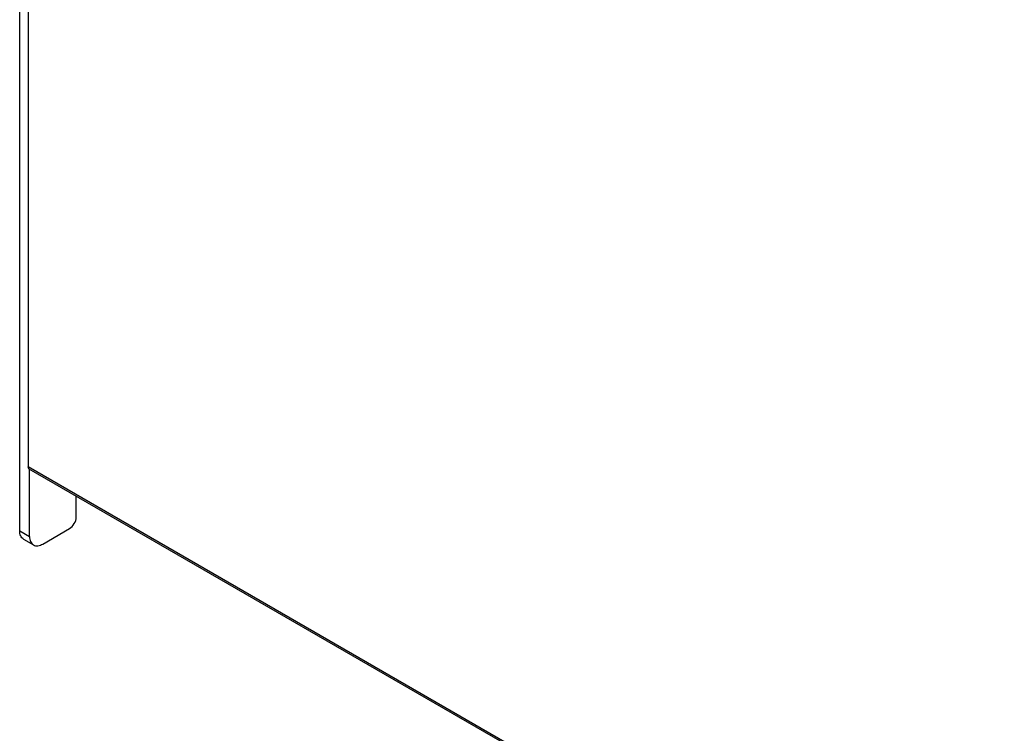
# Model space of a CAD drawing. Header units: millimetres. Extents: x 0 to 841, y 0 to 594.
# Tile 95 of 116: x 689 to 742, y 435 to 473. Entities that reach past the tile are written whole.
import ezdxf

# ---------------------------------------------------------------- set-up
doc = ezdxf.new("R2010")
doc.units = ezdxf.units.MM
doc.header["$LTSCALE"] = 46.255
doc.layers.add('ROUNDS', color=7, linetype='CONTINUOUS')

msp = doc.modelspace()

# ---------------------------------------------------------------- linework, layer by layer
at = {"layer": 'ROUNDS', "color": 7, "linetype": 'CONTINUOUS'}
for p, q in [((689.8946, 513.0524), (689.8946, 448.7532)), ((689.435, 445.3444), (689.435, 498.0696)), ((742.2723, 418.4284), (689.9464, 448.6388)), ((689.6421, 444.8866), (690.1724, 444.5804))]:
    msp.add_line(p, q, dxfattribs=at)
at = {"layer": 'ROUNDS', "color": 9, "linetype": 'CONTINUOUS'}
for p, q in [((742.2205, 418.5429), (689.8946, 448.7532)), ((689.435, 445.3444), (689.9653, 445.0382))]:
    msp.add_line(p, q, dxfattribs=at)
at = {"layer": 'ROUNDS', "color": 3, "linetype": 'CONTINUOUS'}
for p, q in [((689.9653, 445.0382), (689.9653, 448.6279)), ((692.4578, 446.069), (692.4578, 447.1888)), ((690.6724, 444.6299), (692.1043, 445.4566))]:
    msp.add_line(p, q, dxfattribs=at)
at = {"layer": 'ROUNDS', "color": 7, "linetype": 'CONTINUOUS'}
for points, knots in [([(689.9464, 448.6388), (689.9381, 448.6436), (689.9044, 448.6719), (689.8946, 448.7197), (689.8946, 448.7532)], [0, 0, 0, 0, 0.2208581, 1, 1, 1, 1]), ([(689.6421, 444.8866), (689.5746, 444.9256), (689.4581, 445.0714), (689.435, 445.2489), (689.435, 445.3444)], [0, 0, 0, 0, 0.4491747, 1, 1, 1, 1])]:
    msp.add_open_spline(points, degree=3, knots=knots, dxfattribs=at)
at = {"layer": 'ROUNDS', "color": 3, "linetype": 'CONTINUOUS'}
msp.add_open_spline([(692.1043, 445.4566), (692.2092, 445.5172), (692.375, 445.7086), (692.4578, 445.9478), (692.4578, 446.069)], degree=3, dxfattribs=at)
for points, knots in [([(689.9653, 445.0382), (689.9653, 444.9427), (689.9884, 444.7652), (690.105, 444.6194), (690.1724, 444.5805)], [0, 0, 0, 0, 0.5508253, 1, 1, 1, 1]), ([(690.1724, 444.5805), (690.2399, 444.5415), (690.4244, 444.5135), (690.5897, 444.5822), (690.6724, 444.6299)], [0, 0, 0, 0, 0.4491747, 1, 1, 1, 1])]:
    msp.add_open_spline(points, degree=3, knots=knots, dxfattribs=at)

doc.saveas('drawing.dxf')
